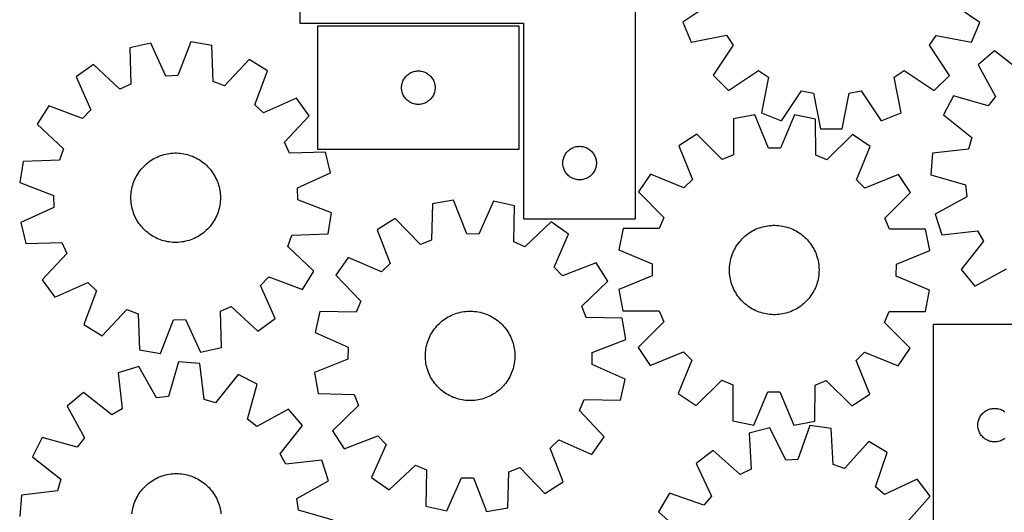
# Model space of a CAD drawing. Header units: millimetres. Extents: x 7 to 1243, y 7 to 1534.
# Tile 4 of 24: x 7 to 534, y 744 to 1008. Entities that reach past the tile are written whole.
import ezdxf

# ---------------------------------------------------------------- set-up
doc = ezdxf.new("R2010")
doc.units = ezdxf.units.MM
doc.layers.add('CUT', color=7, linetype='CONTINUOUS', true_color=0x000000)

msp = doc.modelspace()

# ---------------------------------------------------------------- linework, layer by layer
at = {"layer": 'CUT'}
for p, q in [((156.69656, 1051.490025), (156.69656, 1006.490025)), ((336.69656, 901.490025), (336.69656, 1051.490025)), ((378.113596, 1017.84271), (362.035942, 1007.0283)), ((521.296061, 1006.968874), (505.226482, 1017.79528)), ((156.69656, 1006.490025), (276.69656, 1006.490025)), ((274.236905, 1004.953159), (166.236905, 1004.953159)), ((166.236905, 1004.953159), (166.236905, 938.953159)), ((274.236905, 938.953159), (274.236905, 1004.953159)), ((276.69656, 1006.490025), (276.69656, 901.490025)), ((362.035942, 1007.0283), (366.446703, 996.368532)), ((516.877346, 996.312401), (521.296061, 1006.968874)), ((366.446703, 996.368532), (385.465036, 1000.076015)), ((385.465036, 1000.076015), (389.035262, 994.728476)), ((494.28757, 994.689203), (497.861785, 1000.034076)), ((497.861785, 1000.034076), (516.877346, 996.312401)), ((76.834738, 995.854082), (65.595966, 993.251106)), ((65.595966, 993.251106), (66.134482, 973.882254)), ((84.866205, 978.220649), (76.834738, 995.854082)), ((98.20751, 996.522079), (91.292895, 978.421513)), ((109.586897, 994.626024), (98.20751, 996.522079)), ((110.258982, 975.261347), (109.586897, 994.626024)), ((389.035262, 994.728476), (378.319942, 978.584612)), ((504.990839, 978.537347), (494.28757, 994.689203)), ((529.227413, 991.738729), (520.416007, 984.292616)), ((544.422429, 979.715671), (529.227413, 991.738729)), ((46.105731, 984.454951), (36.718576, 977.749222)), ((60.273862, 971.237292), (46.105731, 984.454951)), ((129.588395, 987.064168), (116.273337, 972.987533)), ((139.375989, 980.957739), (129.588395, 987.064168)), ((520.416007, 984.292616), (529.73641, 967.305194)), ((36.718576, 977.749222), (44.628239, 960.060818)), ((91.292895, 978.421513), (84.866205, 978.220649)), ((132.586374, 962.809914), (139.375989, 980.957739)), ((212.442676, 976.453159), (212.753678, 976.953292)), ((212.753678, 976.953292), (213.096725, 977.432012)), ((213.096725, 977.432012), (213.470347, 977.887272)), ((213.470347, 977.887272), (213.872944, 978.317121)), ((213.872944, 978.317121), (214.302793, 978.719718)), ((214.302793, 978.719718), (214.758052, 979.09334)), ((214.758052, 979.09334), (215.236773, 979.436386)), ((215.236773, 979.436386), (215.736905, 979.747388)), ((215.736905, 979.747388), (216.256307, 980.025014)), ((216.256307, 980.025014), (216.792754, 980.268075)), ((216.792754, 980.268075), (217.34395, 980.475531)), ((217.34395, 980.475531), (217.907534, 980.646492)), ((217.907534, 980.646492), (218.481092, 980.780227)), ((218.481092, 980.780227), (219.062169, 980.876163)), ((219.062169, 980.876163), (219.648277, 980.93389)), ((219.648277, 980.93389), (220.236905, 980.953159)), ((220.236905, 980.953159), (220.825533, 980.93389)), ((220.825533, 980.93389), (221.411641, 980.876163)), ((221.411641, 980.876163), (221.992718, 980.780227)), ((221.992718, 980.780227), (222.566276, 980.646492)), ((222.566276, 980.646492), (223.12986, 980.475531)), ((223.12986, 980.475531), (223.681056, 980.268075)), ((223.681056, 980.268075), (224.217503, 980.025014)), ((224.217503, 980.025014), (224.736905, 979.747388)), ((224.736905, 979.747388), (225.237037, 979.436386)), ((225.237037, 979.436386), (225.715758, 979.09334)), ((225.715758, 979.09334), (226.171017, 978.719718)), ((226.171017, 978.719718), (226.600866, 978.317121)), ((226.600866, 978.317121), (227.003463, 977.887272)), ((227.003463, 977.887272), (227.377085, 977.432012)), ((227.377085, 977.432012), (227.720131, 976.953292)), ((227.720131, 976.953292), (228.031134, 976.453159)), ((378.319942, 978.584612), (386.474271, 970.424196)), ((386.474271, 970.424196), (402.626127, 981.127465)), ((402.626127, 981.127465), (407.971, 977.553249)), ((407.971, 977.553249), (404.249325, 958.537688)), ((475.339019, 977.528112), (480.686558, 981.098338)), ((479.046503, 958.509779), (475.339019, 977.528112)), ((480.686558, 981.098338), (496.830422, 970.383018)), ((496.830422, 970.383018), (504.990839, 978.537347)), ((66.134482, 973.882254), (60.273862, 971.237292)), ((116.273337, 972.987533), (110.258982, 975.261347)), ((211.236905, 971.953159), (211.256175, 972.541788)), ((211.256175, 971.364531), (211.236905, 971.953159)), ((211.256175, 972.541788), (211.313901, 973.127895)), ((211.313901, 970.778424), (211.256175, 971.364531)), ((211.313901, 973.127895), (211.409837, 973.708972)), ((211.409837, 973.708972), (211.543572, 974.282531)), ((211.543572, 974.282531), (211.714534, 974.846115)), ((211.714534, 974.846115), (211.921989, 975.39731)), ((211.921989, 975.39731), (212.16505, 975.933758)), ((212.16505, 975.933758), (212.442676, 976.453159)), ((228.031134, 976.453159), (228.30876, 975.933758)), ((228.30876, 975.933758), (228.551821, 975.39731)), ((228.551821, 975.39731), (228.759276, 974.846115)), ((228.759276, 974.846115), (228.930237, 974.282531)), ((228.930237, 974.282531), (229.063972, 973.708972)), ((229.063972, 973.708972), (229.159909, 973.127895)), ((229.159909, 973.127895), (229.217635, 972.541788)), ((229.217635, 971.364531), (229.159909, 970.778424)), ((229.217635, 972.541788), (229.236905, 971.953159)), ((229.236905, 971.953159), (229.217635, 971.364531)), ((154.961166, 966.317252), (137.272762, 958.40759)), ((161.666895, 956.930097), (154.961166, 966.317252)), ((211.409837, 970.197347), (211.313901, 970.778424)), ((211.543572, 969.623788), (211.409837, 970.197347)), ((211.714534, 969.060204), (211.543572, 969.623788)), ((211.921989, 968.509009), (211.714534, 969.060204)), ((212.16505, 967.972561), (211.921989, 968.509009)), ((212.442676, 967.453159), (212.16505, 967.972561)), ((212.753678, 966.953027), (212.442676, 967.453159)), ((213.096725, 966.474307), (212.753678, 966.953027)), ((213.470347, 966.019047), (213.096725, 966.474307)), ((227.377085, 966.474307), (227.003463, 966.019047)), ((227.720131, 966.953027), (227.377085, 966.474307)), ((228.031134, 967.453159), (227.720131, 966.953027)), ((228.30876, 967.972561), (228.031134, 967.453159)), ((228.551821, 968.509009), (228.30876, 967.972561)), ((228.759276, 969.060204), (228.551821, 968.509009)), ((228.930237, 969.623788), (228.759276, 969.060204)), ((229.063972, 970.197347), (228.930237, 969.623788)), ((229.159909, 970.778424), (229.063972, 970.197347)), ((414.905799, 954.118973), (425.732204, 970.188552)), ((425.732204, 970.188552), (432.038016, 968.931802)), ((432.038016, 968.931802), (435.876577, 949.939491)), ((447.412843, 949.935187), (451.265576, 968.924627)), ((451.265576, 968.924627), (457.572325, 970.176672)), ((457.572325, 970.176672), (468.386735, 954.099018)), ((507.089935, 967.569656), (501.798761, 957.318366)), ((525.729324, 962.27668), (507.089935, 967.569656)), ((529.73641, 967.305194), (525.729324, 962.27668)), ((22.07809, 962.164045), (15.971661, 952.376451)), ((40.225915, 955.37443), (22.07809, 962.164045)), ((137.272762, 958.40759), (132.586374, 962.809914)), ((213.872944, 965.589198), (213.470347, 966.019047)), ((214.302793, 965.186601), (213.872944, 965.589198)), ((214.758052, 964.812979), (214.302793, 965.186601)), ((215.236773, 964.469933), (214.758052, 964.812979)), ((215.736905, 964.158931), (215.236773, 964.469933)), ((216.256307, 963.881305), (215.736905, 964.158931)), ((216.792754, 963.638244), (216.256307, 963.881305)), ((217.34395, 963.430788), (216.792754, 963.638244)), ((217.907534, 963.259827), (217.34395, 963.430788)), ((218.481092, 963.126092), (217.907534, 963.259827)), ((219.062169, 963.030156), (218.481092, 963.126092)), ((219.648277, 962.972429), (219.062169, 963.030156)), ((220.236905, 962.953159), (219.648277, 962.972429)), ((220.825533, 962.972429), (220.236905, 962.953159)), ((221.411641, 963.030156), (220.825533, 962.972429)), ((221.992718, 963.126092), (221.411641, 963.030156)), ((222.566276, 963.259827), (221.992718, 963.126092)), ((223.12986, 963.430788), (222.566276, 963.259827)), ((223.681056, 963.638244), (223.12986, 963.430788)), ((224.217503, 963.881305), (223.681056, 963.638244)), ((224.736905, 964.158931), (224.217503, 963.881305)), ((225.237037, 964.469933), (224.736905, 964.158931)), ((225.715758, 964.812979), (225.237037, 964.469933)), ((226.171017, 965.186601), (225.715758, 964.812979)), ((226.600866, 965.589198), (226.171017, 965.186601)), ((227.003463, 966.019047), (226.600866, 965.589198)), ((44.628239, 960.060818), (40.225915, 955.37443)), ((148.449236, 942.761967), (161.666895, 956.930097)), ((400.559586, 957.463407), (389.239958, 955.238212)), ((407.996107, 939.570935), (400.559586, 957.463407)), ((404.249325, 958.537688), (414.905799, 954.118973)), ((421.942741, 957.415379), (414.425919, 939.556493)), ((433.252258, 955.139357), (421.942741, 957.415379)), ((468.386735, 954.099018), (479.046503, 958.509779)), ((501.798761, 957.318366), (516.910495, 945.190798)), ((15.971661, 952.376451), (30.048295, 939.061393)), ((389.239958, 955.238212), (389.12962, 935.86219)), ((433.275555, 935.763035), (433.252258, 955.139357)), ((369.46612, 947.099606), (359.859692, 940.711959)), ((383.183722, 933.41495), (369.46612, 947.099606)), ((435.876577, 949.939491), (447.412843, 949.935187)), ((452.989338, 946.912006), (439.2104, 933.28911)), ((462.566974, 940.481271), (452.989338, 946.912006)), ((516.910495, 945.190798), (515.132759, 939.011611)), ((151.094198, 936.901347), (148.449236, 942.761967)), ((302.715961, 939.56188), (303.252409, 939.804941)), ((303.252409, 939.804941), (303.803605, 940.012396)), ((303.803605, 940.012396), (304.367188, 940.183358)), ((304.367188, 940.183358), (304.940747, 940.317093)), ((304.940747, 940.317093), (305.521824, 940.413029)), ((305.521824, 940.413029), (306.107932, 940.470755)), ((306.107932, 940.470755), (306.69656, 940.490025)), ((306.69656, 940.490025), (307.285188, 940.470755)), ((307.285188, 940.470755), (307.871295, 940.413029)), ((307.871295, 940.413029), (308.452373, 940.317093)), ((308.452373, 940.317093), (309.025931, 940.183358)), ((309.025931, 940.183358), (309.589515, 940.012396)), ((309.589515, 940.012396), (310.140711, 939.804941)), ((310.140711, 939.804941), (310.677158, 939.56188)), ((359.859692, 940.711959), (367.172636, 922.768624)), ((455.1735, 922.570968), (462.566974, 940.481271)), ((30.048295, 939.061393), (27.774481, 933.047038)), ((79.298912, 934.332025), (80.181616, 934.755735)), ((80.181616, 934.755735), (81.080867, 935.143087)), ((81.080867, 935.143087), (81.99517, 935.493438)), ((81.99517, 935.493438), (82.923002, 935.806205)), ((82.923002, 935.806205), (83.862819, 936.080866)), ((83.862819, 936.080866), (84.813057, 936.316965)), ((84.813057, 936.316965), (85.772134, 936.514109)), ((85.772134, 936.514109), (86.738455, 936.671969)), ((86.738455, 936.671969), (87.71041, 936.790283)), ((87.71041, 936.790283), (88.686382, 936.868853)), ((88.686382, 936.868853), (89.664747, 936.90755)), ((89.664747, 936.90755), (90.643876, 936.906309)), ((90.643876, 936.906309), (91.62214, 936.865131)), ((91.62214, 936.865131), (92.59791, 936.784085)), ((92.59791, 936.784085), (93.569562, 936.663307)), ((93.569562, 936.663307), (94.535479, 936.502997)), ((94.535479, 936.502997), (95.494053, 936.303422)), ((95.494053, 936.303422), (96.44369, 936.064914)), ((96.44369, 936.064914), (97.382807, 935.78787)), ((97.382807, 935.78787), (98.309843, 935.472752)), ((98.309843, 935.472752), (99.223254, 935.120083)), ((99.223254, 935.120083), (100.12152, 934.730451)), ((100.12152, 934.730451), (101.003146, 934.304504)), ((170.46305, 937.439862), (151.094198, 936.901347)), ((166.236905, 938.953159), (274.236905, 938.953159)), ((173.066026, 926.201091), (170.46305, 937.439862)), ((298.003227, 933.819397), (298.174189, 934.38298)), ((298.174189, 934.38298), (298.381644, 934.934176)), ((298.381644, 934.934176), (298.624705, 935.470623)), ((298.624705, 935.470623), (298.902331, 935.990025)), ((298.902331, 935.990025), (299.213333, 936.490157)), ((299.213333, 936.490157), (299.55638, 936.968878)), ((299.55638, 936.968878), (299.930001, 937.424137)), ((299.930001, 937.424137), (300.332599, 937.853986)), ((300.332599, 937.853986), (300.762447, 938.256583)), ((300.762447, 938.256583), (301.217707, 938.630205)), ((301.217707, 938.630205), (301.696428, 938.973252)), ((301.696428, 938.973252), (302.19656, 939.284254)), ((302.19656, 939.284254), (302.715961, 939.56188)), ((310.677158, 939.56188), (311.19656, 939.284254)), ((311.19656, 939.284254), (311.696692, 938.973252)), ((311.696692, 938.973252), (312.175413, 938.630205)), ((312.175413, 938.630205), (312.630672, 938.256583)), ((312.630672, 938.256583), (313.060521, 937.853986)), ((313.060521, 937.853986), (313.463118, 937.424137)), ((313.463118, 937.424137), (313.83674, 936.968878)), ((313.83674, 936.968878), (314.179786, 936.490157)), ((314.179786, 936.490157), (314.490788, 935.990025)), ((314.490788, 935.990025), (314.768414, 935.470623)), ((314.768414, 935.470623), (315.011475, 934.934176)), ((315.011475, 934.934176), (315.218931, 934.38298)), ((315.218931, 934.38298), (315.389892, 933.819397)), ((389.12962, 935.86219), (383.183722, 933.41495)), ((414.425919, 939.556493), (407.996107, 939.570935)), ((439.2104, 933.28911), (433.275555, 935.763035)), ((495.886675, 936.768698), (494.921267, 925.272896)), ((515.132759, 939.011611), (495.886675, 936.768698)), ((8.409804, 932.374953), (6.513749, 920.995566)), ((27.774481, 933.047038), (8.409804, 932.374953)), ((72.330675, 929.017893), (73.002422, 929.730249)), ((73.002422, 929.730249), (73.702665, 930.414614)), ((73.702665, 930.414614), (74.43024, 931.069846)), ((74.43024, 931.069846), (75.183936, 931.694857)), ((75.183936, 931.694857), (75.962497, 932.288605)), ((75.962497, 932.288605), (76.764629, 932.850103)), ((76.764629, 932.850103), (77.588996, 933.378416)), ((77.588996, 933.378416), (78.434226, 933.872664)), ((78.434226, 933.872664), (79.298912, 934.332025)), ((101.003146, 934.304504), (101.866665, 933.842952)), ((101.866665, 933.842952), (102.710639, 933.346561)), ((102.710639, 933.346561), (103.533663, 932.81616)), ((103.533663, 932.81616), (104.334369, 932.25263)), ((104.334369, 932.25263), (105.111422, 931.656909)), ((105.111422, 931.656909), (105.86353, 931.029989)), ((105.86353, 931.029989), (106.589441, 930.372913)), ((106.589441, 930.372913), (107.287947, 929.686775)), ((107.287947, 929.686775), (107.957885, 928.972718)), ((297.69656, 931.490025), (297.715829, 932.078653)), ((297.715829, 930.901397), (297.69656, 931.490025)), ((297.715829, 932.078653), (297.773556, 932.664761)), ((297.773556, 930.315289), (297.715829, 930.901397)), ((297.773556, 932.664761), (297.869492, 933.245838)), ((297.869492, 929.734212), (297.773556, 930.315289)), ((297.869492, 933.245838), (298.003227, 933.819397)), ((298.003227, 929.160654), (297.869492, 929.734212)), ((298.174189, 928.59707), (298.003227, 929.160654)), ((315.389892, 929.160654), (315.218931, 928.59707)), ((315.389892, 933.819397), (315.523627, 933.245838)), ((315.523627, 929.734212), (315.389892, 929.160654)), ((315.523627, 933.245838), (315.619563, 932.664761)), ((315.619563, 930.315289), (315.523627, 929.734212)), ((315.619563, 932.664761), (315.67729, 932.078653)), ((315.67729, 930.901397), (315.619563, 930.315289)), ((315.67729, 932.078653), (315.69656, 931.490025)), ((315.69656, 931.490025), (315.67729, 930.901397)), ((68.513855, 923.352562), (68.957697, 924.225316)), ((68.957697, 924.225316), (69.436768, 925.07924)), ((69.436768, 925.07924), (69.95027, 925.912912)), ((69.95027, 925.912912), (70.49735, 926.724946)), ((70.49735, 926.724946), (71.077096, 927.51399)), ((71.077096, 927.51399), (71.688544, 928.27873)), ((71.688544, 928.27873), (72.330675, 929.017893)), ((107.957885, 928.972718), (108.598139, 928.231928)), ((108.598139, 928.231928), (109.207646, 927.46564)), ((109.207646, 927.46564), (109.785389, 926.675129)), ((109.785389, 926.675129), (110.330408, 925.861711)), ((110.330408, 925.861711), (110.841794, 925.026738)), ((110.841794, 925.026738), (111.318698, 924.171602)), ((111.318698, 924.171602), (111.760326, 923.297726)), ((155.432593, 918.169624), (173.066026, 926.201091)), ((298.381644, 928.045874), (298.174189, 928.59707)), ((298.624705, 927.509427), (298.381644, 928.045874)), ((298.902331, 926.990025), (298.624705, 927.509427)), ((299.213333, 926.489893), (298.902331, 926.990025)), ((299.55638, 926.011172), (299.213333, 926.489893)), ((299.930001, 925.555913), (299.55638, 926.011172)), ((300.332599, 925.126064), (299.930001, 925.555913)), ((300.762447, 924.723467), (300.332599, 925.126064)), ((301.217707, 924.349845), (300.762447, 924.723467)), ((301.696428, 924.006799), (301.217707, 924.349845)), ((302.19656, 923.695797), (301.696428, 924.006799)), ((311.696692, 924.006799), (311.19656, 923.695797)), ((312.175413, 924.349845), (311.696692, 924.006799)), ((312.630672, 924.723467), (312.175413, 924.349845)), ((313.060521, 925.126064), (312.630672, 924.723467)), ((313.463118, 925.555913), (313.060521, 925.126064)), ((313.83674, 926.011172), (313.463118, 925.555913)), ((314.179786, 926.489893), (313.83674, 926.011172)), ((314.490788, 926.990025), (314.179786, 926.489893)), ((314.768414, 927.509427), (314.490788, 926.990025)), ((315.011475, 928.045874), (314.768414, 927.509427)), ((315.218931, 928.59707), (315.011475, 928.045874)), ((344.705558, 925.625747), (338.274823, 916.048111)), ((362.615861, 918.232273), (344.705558, 925.625747)), ((477.653186, 925.327136), (459.709851, 918.014192)), ((484.040833, 915.720709), (477.653186, 925.327136)), ((494.921267, 925.272896), (513.523708, 919.851495)), ((6.513749, 920.995566), (24.614316, 914.080951)), ((66.62773, 917.80384), (66.846818, 918.758144)), ((66.846818, 918.758144), (67.104647, 919.702717)), ((67.104647, 919.702717), (67.40079, 920.635988)), ((67.40079, 920.635988), (67.734753, 921.556403)), ((67.734753, 921.556403), (68.10598, 922.462431)), ((68.10598, 922.462431), (68.513855, 923.352562)), ((111.760326, 923.297726), (112.165941, 922.406563)), ((112.165941, 922.406563), (112.53487, 921.499597)), ((112.53487, 921.499597), (112.866498, 920.578338)), ((112.866498, 920.578338), (113.160273, 919.644319)), ((113.160273, 919.644319), (113.415706, 918.699095)), ((113.415706, 918.699095), (113.632372, 917.744238)), ((302.715961, 923.41817), (302.19656, 923.695797)), ((303.252409, 923.175109), (302.715961, 923.41817)), ((303.803605, 922.967654), (303.252409, 923.175109)), ((304.367188, 922.796693), (303.803605, 922.967654)), ((304.940747, 922.662958), (304.367188, 922.796693)), ((305.521824, 922.567021), (304.940747, 922.662958)), ((306.107932, 922.509295), (305.521824, 922.567021)), ((306.69656, 922.490025), (306.107932, 922.509295)), ((307.285188, 922.509295), (306.69656, 922.490025)), ((307.871295, 922.567021), (307.285188, 922.509295)), ((308.452373, 922.662958), (307.871295, 922.567021)), ((309.025931, 922.796693), (308.452373, 922.662958)), ((309.589515, 922.967654), (309.025931, 922.796693)), ((310.140711, 923.175109), (309.589515, 922.967654)), ((310.677158, 923.41817), (310.140711, 923.175109)), ((311.19656, 923.695797), (310.677158, 923.41817)), ((367.172636, 922.768624), (362.615861, 918.232273)), ((459.709851, 918.014192), (455.1735, 922.570968)), ((513.523708, 919.851495), (514.245967, 913.462361)), ((24.614316, 914.080951), (24.815179, 907.654261)), ((66.123906, 912.942374), (66.14512, 913.921274)), ((66.14512, 913.921274), (66.206244, 914.898494)), ((66.206244, 914.898494), (66.307177, 915.872408)), ((66.307177, 915.872408), (66.44775, 916.841394)), ((66.44775, 916.841394), (66.62773, 917.80384)), ((113.632372, 917.744238), (113.809911, 916.781339)), ((113.809911, 916.781339), (113.948027, 915.811999)), ((113.948027, 915.811999), (114.046489, 914.837833)), ((114.046489, 914.837833), (114.105135, 913.860461)), ((114.105135, 913.860461), (114.123867, 912.88151)), ((155.633457, 911.742934), (155.432593, 918.169624)), ((338.274823, 916.048111), (351.897719, 902.269173)), ((470.356177, 902.003106), (484.040833, 915.720709)), ((514.245967, 913.462361), (497.323229, 904.025022)), ((66.142637, 911.963424), (66.123906, 912.942374)), ((66.201283, 910.986052), (66.142637, 911.963424)), ((66.299746, 910.011885), (66.201283, 910.986052)), ((66.437861, 909.042546), (66.299746, 910.011885)), ((66.6154, 908.079646), (66.437861, 909.042546)), ((66.832067, 907.12479), (66.6154, 908.079646)), ((113.620042, 908.020045), (113.400955, 907.065741)), ((113.800022, 908.982491), (113.620042, 908.020045)), ((113.940596, 909.951477), (113.800022, 908.982491)), ((114.041529, 910.92539), (113.940596, 909.951477)), ((114.102653, 911.902611), (114.041529, 910.92539)), ((114.123867, 912.88151), (114.102653, 911.902611)), ((173.734023, 904.828319), (155.633457, 911.742934)), ((227.815587, 909.553815), (227.318205, 890.183863)), ((239.177408, 911.552438), (227.815587, 909.553815)), ((246.255015, 893.51498), (239.177408, 911.552438)), ((260.555336, 911.077258), (252.683255, 893.372096)), ((271.81713, 908.575765), (260.555336, 911.077258)), ((271.45335, 889.202844), (271.81713, 908.575765)), ((24.815179, 907.654261), (7.181747, 899.622794)), ((67.0875, 906.179566), (66.832067, 907.12479)), ((67.381275, 905.245547), (67.0875, 906.179566)), ((67.712903, 904.324288), (67.381275, 905.245547)), ((68.081831, 903.417322), (67.712903, 904.324288)), ((68.487447, 902.526159), (68.081831, 903.417322)), ((112.141792, 903.361454), (111.733918, 902.471323)), ((112.51302, 904.267481), (112.141792, 903.361454)), ((112.846983, 905.187896), (112.51302, 904.267481)), ((113.143125, 906.121167), (112.846983, 905.187896)), ((113.400955, 907.065741), (113.143125, 906.121167)), ((171.837968, 893.448932), (173.734023, 904.828319)), ((497.323229, 904.025022), (500.830561, 893.03484)), ((7.181747, 899.622794), (9.784723, 888.384023)), ((68.929074, 901.652282), (68.487447, 902.526159)), ((69.405978, 900.797146), (68.929074, 901.652282)), ((69.917365, 899.962174), (69.405978, 900.797146)), ((70.462384, 899.148755), (69.917365, 899.962174)), ((71.040127, 898.358244), (70.462384, 899.148755)), ((71.649633, 897.591956), (71.040127, 898.358244)), ((72.289888, 896.851167), (71.649633, 897.591956)), ((108.559229, 897.545155), (107.917097, 896.805992)), ((109.170676, 898.309895), (108.559229, 897.545155)), ((109.750422, 899.098938), (109.170676, 898.309895)), ((110.297502, 899.910972), (109.750422, 899.098938)), ((110.811005, 900.744645), (110.297502, 899.910972)), ((111.290076, 901.598569), (110.811005, 900.744645)), ((111.733918, 902.471323), (111.290076, 901.598569)), ((207.883113, 901.811845), (198.151, 895.617377)), ((221.324606, 887.85589), (207.883113, 901.811845)), ((276.69656, 901.490025), (336.69656, 901.490025)), ((291.385916, 899.955777), (277.33759, 886.610855)), ((300.833177, 893.334997), (291.385916, 899.955777)), ((351.897719, 902.269173), (349.423794, 896.334328)), ((404.751786, 897.277835), (405.7015, 897.516033)), ((405.7015, 897.516033), (406.66014, 897.715295)), ((406.66014, 897.715295), (407.626109, 897.875289)), ((407.626109, 897.875289), (408.5978, 897.99575)), ((408.5978, 897.99575), (409.573597, 898.076477)), ((409.573597, 898.076477), (410.551874, 898.117336)), ((410.551874, 898.117336), (411.531003, 898.118257)), ((411.531003, 898.118257), (412.509355, 898.079241)), ((412.509355, 898.079241), (413.485302, 898.000352)), ((413.485302, 898.000352), (414.457218, 897.88172)), ((414.457218, 897.88172), (415.423487, 897.723545)), ((415.423487, 897.723545), (416.3825, 897.526088)), ((416.3825, 897.526088), (417.332661, 897.289679)), ((472.803417, 896.057208), (470.356177, 902.003106)), ((72.959826, 896.137109), (72.289888, 896.851167)), ((73.658331, 895.450971), (72.959826, 896.137109)), ((74.384242, 894.793896), (73.658331, 895.450971)), ((75.13635, 894.166976), (74.384242, 894.793896)), ((75.913404, 893.571255), (75.13635, 894.166976)), ((76.714109, 893.007725), (75.913404, 893.571255)), ((77.537134, 892.477323), (76.714109, 893.007725)), ((78.381107, 891.980933), (77.537134, 892.477323)), ((102.658777, 892.445469), (101.813547, 891.951221)), ((103.483144, 892.973782), (102.658777, 892.445469)), ((104.285275, 893.53528), (103.483144, 892.973782)), ((105.063837, 894.129028), (104.285275, 893.53528)), ((105.817532, 894.754038), (105.063837, 894.129028)), ((106.545107, 895.409271), (105.817532, 894.754038)), ((107.245351, 896.093635), (106.545107, 895.409271)), ((107.917097, 896.805992), (107.245351, 896.093635)), ((150.199477, 886.762492), (152.473291, 892.776846)), ((152.473291, 892.776846), (171.837968, 893.448932)), ((198.151, 895.617377), (205.104038, 877.531535)), ((252.683255, 893.372096), (246.255015, 893.51498)), ((293.083393, 875.575964), (300.833177, 893.334997)), ((330.047471, 896.311031), (327.771449, 885.001514)), ((349.423794, 896.334328), (330.047471, 896.311031)), ((394.604176, 891.589148), (395.330302, 892.245987)), ((395.330302, 892.245987), (396.082614, 892.872661)), ((396.082614, 892.872661), (396.859862, 893.468128)), ((396.859862, 893.468128), (397.660751, 894.031397)), ((397.660751, 894.031397), (398.483949, 894.561529)), ((398.483949, 894.561529), (399.328085, 895.057644)), ((399.328085, 895.057644), (400.191754, 895.518914)), ((400.191754, 895.518914), (401.07352, 895.944573)), ((401.07352, 895.944573), (401.971913, 896.333912)), ((401.971913, 896.333912), (402.885439, 896.686282)), ((402.885439, 896.686282), (403.812578, 897.001098)), ((403.812578, 897.001098), (404.751786, 897.277835)), ((417.332661, 897.289679), (418.272389, 897.014711)), ((418.272389, 897.014711), (419.200118, 896.701641)), ((419.200118, 896.701641), (420.114307, 896.350991)), ((420.114307, 896.350991), (421.013431, 895.963345)), ((421.013431, 895.963345), (421.895996, 895.539347)), ((421.895996, 895.539347), (422.760533, 895.079704)), ((422.760533, 895.079704), (423.605601, 894.585179)), ((423.605601, 894.585179), (424.429796, 894.056597)), ((424.429796, 894.056597), (425.231744, 893.494838)), ((425.231744, 893.494838), (426.010112, 892.900835)), ((426.010112, 892.900835), (426.763603, 892.275578)), ((426.763603, 892.275578), (427.490964, 891.620108)), ((492.179439, 895.94687), (472.803417, 896.057208)), ((494.404634, 884.627242), (492.179439, 895.94687)), ((500.830561, 893.03484), (520.091656, 895.144964)), ((520.091656, 895.144964), (523.203952, 889.51857)), ((9.784723, 888.384023), (29.153575, 888.922538)), ((29.153575, 888.922538), (31.798536, 883.061918)), ((79.244626, 891.519381), (78.381107, 891.980933)), ((80.126252, 891.093434), (79.244626, 891.519381)), ((81.024518, 890.703802), (80.126252, 891.093434)), ((81.937929, 890.351133), (81.024518, 890.703802)), ((82.864965, 890.036015), (81.937929, 890.351133)), ((83.804083, 889.758971), (82.864965, 890.036015)), ((84.753719, 889.520463), (83.804083, 889.758971)), ((85.712294, 889.320888), (84.753719, 889.520463)), ((86.678211, 889.160578), (85.712294, 889.320888)), ((87.649863, 889.039799), (86.678211, 889.160578)), ((88.625633, 888.958754), (87.649863, 889.039799)), ((89.603896, 888.917576), (88.625633, 888.958754)), ((90.583025, 888.916335), (89.603896, 888.917576)), ((91.56139, 888.955031), (90.583025, 888.916335)), ((92.537362, 889.033602), (91.56139, 888.955031)), ((93.509318, 889.151916), (92.537362, 889.033602)), ((94.475638, 889.309776), (93.509318, 889.151916)), ((95.434716, 889.50692), (94.475638, 889.309776)), ((96.384954, 889.743018), (95.434716, 889.50692)), ((97.324771, 890.01768), (96.384954, 889.743018)), ((98.252603, 890.330446), (97.324771, 890.01768)), ((99.166905, 890.680797), (98.252603, 890.330446)), ((100.066157, 891.06815), (99.166905, 890.680797)), ((100.94886, 891.49186), (100.066157, 891.06815)), ((101.813547, 891.951221), (100.94886, 891.49186)), ((227.318205, 890.183863), (221.324606, 887.85589)), ((277.33759, 886.610855), (271.45335, 889.202844)), ((390.350077, 886.244362), (390.861737, 887.079167)), ((390.861737, 887.079167), (391.407021, 887.892408)), ((391.407021, 887.892408), (391.985022, 888.68273)), ((391.985022, 888.68273), (392.594779, 889.448819)), ((392.594779, 889.448819), (393.235275, 890.189399)), ((393.235275, 890.189399), (393.905446, 890.903238)), ((393.905446, 890.903238), (394.604176, 891.589148)), ((427.490964, 891.620108), (428.190984, 890.935515)), ((428.190984, 890.935515), (428.862498, 890.22294)), ((428.862498, 890.22294), (429.504388, 889.483567)), ((429.504388, 889.483567), (430.115585, 888.718627)), ((430.115585, 888.718627), (430.695074, 887.929394)), ((430.695074, 887.929394), (431.241888, 887.117182)), ((431.241888, 887.117182), (431.755119, 886.283342)), ((523.203952, 889.51857), (511.180894, 874.323554)), ((31.798536, 883.061918), (18.580878, 868.893787)), ((164.276112, 873.447434), (150.199477, 886.762492)), ((327.771449, 885.001514), (345.630335, 877.484692)), ((388.029841, 880.8627), (388.323921, 881.796623)), ((388.323921, 881.796623), (388.65585, 882.717774)), ((388.65585, 882.717774), (389.025075, 883.624619)), ((389.025075, 883.624619), (389.430981, 884.515649)), ((389.430981, 884.515649), (389.872894, 885.389382)), ((389.872894, 885.389382), (390.350077, 886.244362)), ((431.755119, 886.283342), (432.233911, 885.429261)), ((432.233911, 885.429261), (432.677468, 884.556362)), ((432.677468, 884.556362), (433.085051, 883.666098)), ((433.085051, 883.666098), (433.455983, 882.75995)), ((433.455983, 882.75995), (433.789645, 881.839426)), ((433.789645, 881.839426), (434.085483, 880.906058)), ((476.512162, 877.190721), (494.404634, 884.627242)), ((182.698519, 880.836902), (176.077739, 871.389641)), ((200.457552, 873.087117), (182.698519, 880.836902)), ((205.104038, 877.531535), (200.457552, 873.087117)), ((315.613652, 877.882515), (297.52781, 870.929477)), ((321.80812, 868.150402), (315.613652, 877.882515)), ((345.630335, 877.484692), (345.615894, 871.05488)), ((387.142055, 876.056504), (387.240836, 877.030638)), ((387.240836, 877.030638), (387.379268, 877.999933)), ((387.379268, 877.999933), (387.557121, 878.962774)), ((387.557121, 878.962774), (387.774099, 879.917559)), ((387.774099, 879.917559), (388.029841, 880.8627)), ((434.085483, 880.906058), (434.343004, 879.9614)), ((434.343004, 879.9614), (434.56178, 879.007025)), ((434.56178, 879.007025), (434.741446, 878.04452)), ((434.741446, 878.04452), (434.881703, 877.075488)), ((434.881703, 877.075488), (434.982317, 876.101542)), ((476.49772, 870.760909), (476.512162, 877.190721)), ((158.169683, 863.65984), (164.276112, 873.447434)), ((176.077739, 871.389641), (189.422661, 857.341315)), ((297.52781, 870.929477), (293.083393, 875.575964)), ((345.615894, 871.05488), (327.723421, 863.618359)), ((387.064038, 874.100207), (387.08309, 875.079151)), ((387.084933, 873.1213), (387.064038, 874.100207)), ((387.08309, 875.079151), (387.142055, 876.056504)), ((387.145738, 872.14406), (387.084933, 873.1213)), ((387.246353, 871.170113), (387.145738, 872.14406)), ((387.38661, 870.201081), (387.246353, 871.170113)), ((434.88722, 871.214963), (434.748788, 870.245669)), ((434.986001, 872.189098), (434.88722, 871.214963)), ((434.982317, 876.101542), (435.043123, 875.124302)), ((435.044966, 873.16645), (434.986001, 872.189098)), ((435.043123, 875.124302), (435.064017, 874.145395)), ((435.064017, 874.145395), (435.044966, 873.16645)), ((511.180894, 874.323554), (518.627007, 865.512149)), ((518.627007, 865.512149), (535.614429, 874.832551)), ((18.580878, 868.893787), (25.286606, 859.506632)), ((25.286606, 859.506632), (42.975011, 867.416295)), ((42.975011, 867.416295), (47.661399, 863.013971)), ((135.619534, 865.763067), (140.021858, 870.449455)), ((143.529196, 848.074662), (135.619534, 865.763067)), ((140.021858, 870.449455), (158.169683, 863.65984)), ((307.852165, 854.708909), (321.80812, 868.150402)), ((387.566276, 869.238577), (387.38661, 870.201081)), ((387.785051, 868.284201), (387.566276, 869.238577)), ((388.042572, 867.339544), (387.785051, 868.284201)), ((388.33841, 866.406176), (388.042572, 867.339544)), ((388.672072, 865.485652), (388.33841, 866.406176)), ((433.804134, 866.448978), (433.472206, 865.527828)), ((434.098214, 867.382901), (433.804134, 866.448978)), ((434.353956, 868.328042), (434.098214, 867.382901)), ((434.570934, 869.282828), (434.353956, 868.328042)), ((434.748788, 870.245669), (434.570934, 869.282828)), ((494.356606, 863.244088), (476.49772, 870.760909)), ((47.661399, 863.013971), (40.871784, 844.866146)), ((327.723421, 863.618359), (329.948616, 852.298731)), ((389.043004, 864.579504), (388.672072, 865.485652)), ((389.450588, 863.689239), (389.043004, 864.579504)), ((389.894145, 862.81634), (389.450588, 863.689239)), ((390.372937, 861.96226), (389.894145, 862.81634)), ((390.886167, 861.12842), (390.372937, 861.96226)), ((391.432982, 860.316207), (390.886167, 861.12842)), ((431.266319, 861.166434), (430.721035, 860.353194)), ((431.777978, 862.001239), (431.266319, 861.166434)), ((432.255161, 862.85622), (431.777978, 862.001239)), ((432.697074, 863.729952), (432.255161, 862.85622)), ((433.102981, 864.620982), (432.697074, 863.729952)), ((433.472206, 865.527828), (433.102981, 864.620982)), ((492.080584, 851.93457), (494.356606, 863.244088)), ((189.422661, 857.341315), (186.830671, 851.457075)), ((392.01247, 859.526974), (391.432982, 860.316207)), ((392.623668, 858.762035), (392.01247, 859.526974)), ((393.265558, 858.022662), (392.623668, 858.762035)), ((393.937072, 857.310086), (393.265558, 858.022662)), ((394.637092, 856.625493), (393.937072, 857.310086)), ((395.364452, 855.970023), (394.637092, 856.625493)), ((396.117944, 855.344766), (395.364452, 855.970023)), ((396.896311, 854.750764), (396.117944, 855.344766)), ((426.045441, 855.372941), (425.268193, 854.777474)), ((426.797754, 855.999615), (426.045441, 855.372941)), ((427.523879, 856.656454), (426.797754, 855.999615)), ((428.222609, 857.342363), (427.523879, 856.656454)), ((428.89278, 858.056202), (428.222609, 857.342363)), ((429.533277, 858.796782), (428.89278, 858.056202)), ((430.143033, 859.562871), (429.533277, 858.796782)), ((430.721035, 860.353194), (430.143033, 859.562871)), ((50.659378, 838.759717), (63.974436, 852.836351)), ((63.974436, 852.836351), (69.98879, 850.562537)), ((69.98879, 850.562537), (70.660876, 831.19786)), ((114.113291, 851.941631), (119.973911, 854.586592)), ((114.651806, 832.572779), (114.113291, 851.941631)), ((119.973911, 854.586592), (134.142041, 841.368934)), ((167.45775, 851.820855), (164.956257, 840.559061)), ((186.830671, 851.457075), (167.45775, 851.820855)), ((238.015178, 849.836174), (238.913407, 850.225891)), ((238.913407, 850.225891), (239.826784, 850.578647)), ((239.826784, 850.578647), (240.75379, 850.893854)), ((240.75379, 850.893854), (241.692881, 851.170988)), ((241.692881, 851.170988), (242.642495, 851.409586)), ((242.642495, 851.409586), (243.60105, 851.609253)), ((243.60105, 851.609253), (244.566952, 851.769655)), ((244.566952, 851.769655), (245.538592, 851.890527)), ((245.538592, 851.890527), (246.514354, 851.971665)), ((246.514354, 851.971665), (247.492614, 852.012936)), ((247.492614, 852.012936), (248.471743, 852.014272)), ((248.471743, 852.014272), (249.450111, 851.975668)), ((249.450111, 851.975668), (250.426091, 851.897191)), ((250.426091, 851.897191), (251.398058, 851.77897)), ((251.398058, 851.77897), (252.364393, 851.621202)), ((252.364393, 851.621202), (253.323489, 851.42415)), ((253.323489, 851.42415), (254.27375, 851.188142)), ((254.27375, 851.188142), (255.213594, 850.91357)), ((255.213594, 850.91357), (256.141455, 850.600892)), ((256.141455, 850.600892), (257.055791, 850.250628)), ((257.055791, 850.250628), (257.95508, 849.863362)), ((310.180138, 848.71531), (307.852165, 854.708909)), ((329.948616, 852.298731), (349.324639, 852.188393)), ((349.324639, 852.188393), (351.771878, 846.242495)), ((397.69826, 854.189004), (396.896311, 854.750764)), ((398.522454, 853.660422), (397.69826, 854.189004)), ((399.367523, 853.165898), (398.522454, 853.660422)), ((400.232059, 852.706254), (399.367523, 853.165898)), ((401.114624, 852.282257), (400.232059, 852.706254)), ((402.013749, 851.89461), (401.114624, 852.282257)), ((402.927937, 851.54396), (402.013749, 851.89461)), ((403.855667, 851.230891), (402.927937, 851.54396)), ((404.795394, 850.955923), (403.855667, 851.230891)), ((405.745555, 850.719514), (404.795394, 850.955923)), ((406.704568, 850.522057), (405.745555, 850.719514)), ((407.670837, 850.363881), (406.704568, 850.522057)), ((408.642754, 850.24525), (407.670837, 850.363881)), ((409.6187, 850.166361), (408.642754, 850.24525)), ((410.597052, 850.127344), (409.6187, 850.166361)), ((411.576182, 850.128266), (410.597052, 850.127344)), ((412.554459, 850.169124), (411.576182, 850.128266)), ((413.530255, 850.249851), (412.554459, 850.169124)), ((414.501946, 850.370312), (413.530255, 850.249851)), ((415.467916, 850.530307), (414.501946, 850.370312)), ((416.426555, 850.729569), (415.467916, 850.530307)), ((417.376269, 850.967767), (416.426555, 850.729569)), ((418.315477, 851.244504), (417.376269, 850.967767)), ((419.242616, 851.559319), (418.315477, 851.244504)), ((420.156142, 851.91169), (419.242616, 851.559319)), ((421.054536, 852.301028), (420.156142, 851.91169)), ((421.936301, 852.726687), (421.054536, 852.301028)), ((422.79997, 853.187958), (421.936301, 852.726687)), ((423.644106, 853.684072), (422.79997, 853.187958)), ((424.467304, 854.214205), (423.644106, 853.684072)), ((425.268193, 854.777474), (424.467304, 854.214205)), ((470.230337, 845.976428), (472.704262, 851.911273)), ((472.704262, 851.911273), (492.080584, 851.93457)), ((40.871784, 844.866146), (50.659378, 838.759717)), ((82.040263, 829.301805), (88.954878, 847.402372)), ((88.954878, 847.402372), (95.381568, 847.603236)), ((95.381568, 847.603236), (103.413035, 829.969803)), ((134.142041, 841.368934), (143.529196, 848.074662)), ((230.179363, 844.077692), (230.849233, 844.791814)), ((230.849233, 844.791814), (231.547673, 845.478019)), ((231.547673, 845.478019), (232.273521, 846.135164)), ((232.273521, 846.135164), (233.025569, 846.762155)), ((233.025569, 846.762155), (233.802566, 847.35795)), ((233.802566, 847.35795), (234.603217, 847.921557)), ((234.603217, 847.921557), (235.426191, 848.452037)), ((235.426191, 848.452037), (236.270118, 848.948508)), ((236.270118, 848.948508), (237.133592, 849.410143)), ((237.133592, 849.410143), (238.015178, 849.836174)), ((257.95508, 849.863362), (258.837824, 849.439736)), ((258.837824, 849.439736), (259.702554, 848.980458)), ((259.702554, 848.980458), (260.547831, 848.48629)), ((260.547831, 848.48629), (261.372248, 847.958056)), ((261.372248, 847.958056), (262.174434, 847.396635)), ((262.174434, 847.396635), (262.953052, 846.802961)), ((262.953052, 846.802961), (263.706807, 846.178022)), ((263.706807, 846.178022), (264.434445, 845.522859)), ((264.434445, 845.522859), (265.134754, 844.838562)), ((265.134754, 844.838562), (265.806568, 844.12627)), ((329.55009, 848.217928), (310.180138, 848.71531)), ((331.548714, 836.856107), (329.55009, 848.217928)), ((351.771878, 846.242495), (338.087223, 832.524893)), ((483.853233, 832.197491), (470.230337, 845.976428)), ((562.205839, 844.872591), (496.205839, 844.872591)), ((496.205839, 844.872591), (496.205839, 736.872591)), ((164.956257, 840.559061), (182.661419, 832.68698)), ((226.819008, 839.276256), (227.29583, 840.131438)), ((227.29583, 840.131438), (227.807137, 840.966459)), ((227.807137, 840.966459), (228.352078, 841.779929)), ((228.352078, 841.779929), (228.929746, 842.570496)), ((228.929746, 842.570496), (229.539179, 843.336842)), ((229.539179, 843.336842), (230.179363, 844.077692)), ((265.806568, 844.12627), (266.44877, 843.387168)), ((266.44877, 843.387168), (267.060291, 842.622486)), ((267.060291, 842.622486), (267.640112, 841.833498)), ((267.640112, 841.833498), (268.187269, 841.021516)), ((268.187269, 841.021516), (268.700852, 840.187893)), ((268.700852, 840.187893), (269.180004, 839.334015)), ((224.722523, 833.803548), (224.977866, 834.748797)), ((224.977866, 834.748797), (225.271552, 835.682844)), ((225.271552, 835.682844), (225.603092, 836.604135)), ((225.603092, 836.604135), (225.971934, 837.511136)), ((225.971934, 837.511136), (226.377464, 838.402337)), ((226.377464, 838.402337), (226.819008, 839.276256)), ((269.180004, 839.334015), (269.62393, 838.461303)), ((269.62393, 838.461303), (270.031889, 837.571211)), ((270.031889, 837.571211), (270.403203, 836.665219)), ((270.403203, 836.665219), (270.737254, 835.744836)), ((270.737254, 835.744836), (271.033486, 834.811593)), ((271.033486, 834.811593), (271.291406, 833.867044)), ((313.511256, 829.7785), (331.548714, 836.856107)), ((70.660876, 831.19786), (82.040263, 829.301805)), ((103.413035, 829.969803), (114.651806, 832.572779)), ((182.661419, 832.68698), (182.518535, 826.25874)), ((224.014918, 827.985896), (224.033556, 828.964849)), ((224.033556, 828.964849), (224.092108, 829.942226)), ((224.092108, 829.942226), (224.190478, 830.916402)), ((224.190478, 830.916402), (224.328501, 831.885755)), ((224.328501, 831.885755), (224.505948, 832.848671)), ((224.505948, 832.848671), (224.722523, 833.803548)), ((271.291406, 833.867044), (271.510584, 832.912761)), ((271.510584, 832.912761), (271.690656, 831.950333)), ((271.690656, 831.950333), (271.831322, 830.98136)), ((271.831322, 830.98136), (271.932348, 830.007456)), ((271.932348, 830.007456), (271.993565, 829.030242)), ((271.993565, 829.030242), (272.014873, 828.051344)), ((313.368371, 823.35026), (313.511256, 829.7785)), ((338.087223, 832.524893), (344.474869, 822.918465)), ((344.474869, 822.918465), (362.418204, 830.231409)), ((362.418204, 830.231409), (366.954556, 825.674634)), ((454.955419, 825.476977), (459.512195, 830.013329)), ((459.512195, 830.013329), (477.422498, 822.619855)), ((477.422498, 822.619855), (483.853233, 832.197491)), ((91.576418, 824.85166), (86.207923, 806.233882)), ((103.074918, 823.918937), (91.576418, 824.85166)), ((105.372536, 804.679307), (103.074918, 823.918937)), ((182.518535, 826.25874), (164.481077, 819.181133)), ((224.036225, 827.006998), (224.014918, 827.985896)), ((224.097443, 826.029784), (224.036225, 827.006998)), ((224.198469, 825.05588), (224.097443, 826.029784)), ((224.339135, 824.086908), (224.198469, 825.05588)), ((224.519207, 823.124479), (224.339135, 824.086908)), ((271.701289, 824.151485), (271.523843, 823.188569)), ((271.839313, 825.120838), (271.701289, 824.151485)), ((271.937682, 826.095014), (271.839313, 825.120838)), ((271.996235, 827.072391), (271.937682, 826.095014)), ((272.014873, 828.051344), (271.996235, 827.072391)), ((366.954556, 825.674634), (359.561082, 807.764331)), ((462.268363, 807.533642), (454.955419, 825.476977)), ((70.335457, 822.389302), (59.355291, 818.85074)), ((59.355291, 818.85074), (61.520164, 799.595722)), ((79.820868, 805.493462), (70.335457, 822.389302)), ((164.481077, 819.181133), (166.479701, 807.819312)), ((224.738385, 822.170196), (224.519207, 823.124479)), ((224.996305, 821.225647), (224.738385, 822.170196)), ((225.292536, 820.292404), (224.996305, 821.225647)), ((225.626587, 819.372021), (225.292536, 820.292404)), ((225.997902, 818.466029), (225.626587, 819.372021)), ((226.405861, 817.575937), (225.997902, 818.466029)), ((270.057857, 818.526105), (269.652326, 817.634903)), ((270.426699, 819.433105), (270.057857, 818.526105)), ((270.758239, 820.354396), (270.426699, 819.433105)), ((271.051925, 821.288443), (270.758239, 820.354396)), ((271.307267, 822.233692), (271.051925, 821.288443)), ((271.523843, 823.188569), (271.307267, 822.233692)), ((331.073533, 815.478179), (313.368371, 823.35026)), ((123.64131, 818.065296), (111.556752, 802.919145)), ((133.907601, 812.803287), (123.64131, 818.065296)), ((226.849786, 816.703225), (226.405861, 817.575937)), ((227.328939, 815.849347), (226.849786, 816.703225)), ((227.842521, 815.015724), (227.328939, 815.849347)), ((228.389678, 814.203742), (227.842521, 815.015724)), ((228.9695, 813.414754), (228.389678, 814.203742)), ((229.58102, 812.650072), (228.9695, 813.414754)), ((267.100044, 813.466744), (266.490611, 812.700398)), ((267.677712, 814.257311), (267.100044, 813.466744)), ((268.222653, 815.070781), (267.677712, 814.257311)), ((268.73396, 815.905802), (268.222653, 815.070781)), ((269.210782, 816.760984), (268.73396, 815.905802)), ((269.652326, 817.634903), (269.210782, 816.760984)), ((328.57204, 804.216385), (331.073533, 815.478179)), ((369.138718, 801.333596), (382.917655, 814.956492)), ((382.917655, 814.956492), (388.8525, 812.482567)), ((432.998435, 812.383412), (438.944333, 814.830652)), ((438.944333, 814.830652), (452.661936, 801.145996)), ((40.673506, 808.447255), (31.883305, 800.976122)), ((55.902641, 796.467444), (40.673506, 808.447255)), ((128.667636, 794.148926), (133.907601, 812.803287)), ((166.479701, 807.819312), (185.849652, 807.32193)), ((230.223222, 811.91097), (229.58102, 812.650072)), ((230.895037, 811.198678), (230.223222, 811.91097)), ((231.595346, 810.514381), (230.895037, 811.198678)), ((232.322983, 809.859218), (231.595346, 810.514381)), ((233.076738, 809.234279), (232.322983, 809.859218)), ((233.855357, 808.640605), (233.076738, 809.234279)), ((234.657542, 808.079184), (233.855357, 808.640605)), ((235.481959, 807.55095), (234.657542, 808.079184)), ((261.426573, 808.115683), (260.603599, 807.585203)), ((262.227225, 808.67929), (261.426573, 808.115683)), ((263.004221, 809.275085), (262.227225, 808.67929)), ((263.756269, 809.902077), (263.004221, 809.275085)), ((264.482117, 810.559222), (263.756269, 809.902077)), ((265.180557, 811.245426), (264.482117, 810.559222)), ((265.850427, 811.959548), (265.180557, 811.245426)), ((266.490611, 812.700398), (265.850427, 811.959548)), ((359.561082, 807.764331), (369.138718, 801.333596)), ((388.8525, 812.482567), (388.875797, 793.106244)), ((400.185315, 790.830222), (407.702136, 808.689108)), ((407.702136, 808.689108), (414.131948, 808.674667)), ((414.131948, 808.674667), (421.568469, 790.782194)), ((432.888097, 793.007389), (432.998435, 812.383412)), ((86.207923, 806.233882), (79.820868, 805.493462)), ((111.556752, 802.919145), (105.372536, 804.679307)), ((185.849652, 807.32193), (188.177625, 801.328331)), ((236.327237, 807.056782), (235.481959, 807.55095)), ((237.191967, 806.597504), (236.327237, 807.056782)), ((238.074711, 806.173879), (237.191967, 806.597504)), ((238.973999, 805.786612), (238.074711, 806.173879)), ((239.888335, 805.436348), (238.973999, 805.786612)), ((240.816197, 805.12367), (239.888335, 805.436348)), ((241.75604, 804.849098), (240.816197, 805.12367)), ((242.706301, 804.61309), (241.75604, 804.849098)), ((243.665397, 804.416038), (242.706301, 804.61309)), ((244.631733, 804.25827), (243.665397, 804.416038)), ((245.603699, 804.140049), (244.631733, 804.25827)), ((246.579679, 804.061572), (245.603699, 804.140049)), ((247.558048, 804.022969), (246.579679, 804.061572)), ((248.537177, 804.024304), (247.558048, 804.022969)), ((249.515436, 804.065575), (248.537177, 804.024304)), ((250.491198, 804.146713), (249.515436, 804.065575)), ((251.462839, 804.267585), (250.491198, 804.146713)), ((252.428741, 804.427987), (251.462839, 804.267585)), ((253.387296, 804.627654), (252.428741, 804.427987)), ((254.336909, 804.866252), (253.387296, 804.627654)), ((255.276001, 805.143386), (254.336909, 804.866252)), ((256.203006, 805.458593), (255.276001, 805.143386)), ((257.116384, 805.811349), (256.203006, 805.458593)), ((258.014613, 806.201066), (257.116384, 805.811349)), ((258.896198, 806.627097), (258.014613, 806.201066)), ((259.759673, 807.088732), (258.896198, 806.627097)), ((260.603599, 807.585203), (259.759673, 807.088732)), ((306.60713, 798.695925), (309.199119, 804.580165)), ((309.199119, 804.580165), (328.57204, 804.216385)), ((452.661936, 801.145996), (462.268363, 807.533642)), ((31.883305, 800.976122), (41.251963, 784.015265)), ((61.520164, 799.595722), (55.902641, 796.467444)), ((150.668378, 799.52481), (133.707521, 790.156151)), ((158.13951, 790.734608), (150.668378, 799.52481)), ((188.177625, 801.328331), (174.22167, 787.886838)), ((319.952052, 784.647599), (306.60713, 798.695925)), ((522.439281, 796.806703), (522.841878, 797.236552)), ((522.841878, 797.236552), (523.271727, 797.639149)), ((523.271727, 797.639149), (523.726987, 798.012771)), ((523.726987, 798.012771), (524.205707, 798.355817)), ((524.205707, 798.355817), (524.705839, 798.666819)), ((524.705839, 798.666819), (525.225241, 798.944445)), ((525.225241, 798.944445), (525.761689, 799.187507)), ((525.761689, 799.187507), (526.312884, 799.394962)), ((526.312884, 799.394962), (526.876468, 799.565923)), ((526.876468, 799.565923), (527.450027, 799.699658)), ((527.450027, 799.699658), (528.031104, 799.795594)), ((528.031104, 799.795594), (528.617211, 799.853321)), ((528.617211, 799.853321), (529.205839, 799.872591)), ((529.205839, 799.872591), (529.794468, 799.853321)), ((529.794468, 799.853321), (530.380575, 799.795594)), ((530.380575, 799.795594), (530.961652, 799.699658)), ((530.961652, 799.699658), (531.535211, 799.565923)), ((531.535211, 799.565923), (532.098795, 799.394962)), ((532.098795, 799.394962), (532.64999, 799.187507)), ((532.64999, 799.187507), (533.186438, 798.944445)), ((533.186438, 798.944445), (533.705839, 798.666819)), ((533.705839, 798.666819), (534.205972, 798.355817)), ((534.205972, 798.355817), (534.684692, 798.012771)), ((133.707521, 790.156151), (128.667636, 794.148926)), ((388.875797, 793.106244), (400.185315, 790.830222)), ((421.568469, 790.782194), (432.888097, 793.007389)), ((520.225109, 791.461219), (520.282836, 792.047326)), ((520.282836, 792.047326), (520.378772, 792.628404)), ((520.378772, 792.628404), (520.512507, 793.201962)), ((520.512507, 793.201962), (520.683468, 793.765546)), ((520.683468, 793.765546), (520.890924, 794.316742)), ((520.890924, 794.316742), (521.133985, 794.853189)), ((521.133985, 794.853189), (521.411611, 795.372591)), ((521.411611, 795.372591), (521.722613, 795.872723)), ((521.722613, 795.872723), (522.065659, 796.351444)), ((522.065659, 796.351444), (522.439281, 796.806703)), ((146.159699, 775.505473), (158.13951, 790.734608)), ((174.22167, 787.886838), (180.416138, 778.154725)), ((408.752606, 789.420754), (397.585929, 786.524068)), ((417.243541, 772.00391), (408.752606, 789.420754)), ((430.100524, 790.648769), (423.662757, 772.373168)), ((441.525702, 789.051655), (430.100524, 790.648769)), ((442.705165, 769.711249), (441.525702, 789.051655)), ((520.205839, 790.872591), (520.225109, 791.461219)), ((520.225109, 790.283963), (520.205839, 790.872591)), ((520.282836, 789.697855), (520.225109, 790.283963)), ((520.378772, 789.116778), (520.282836, 789.697855)), ((520.512507, 788.543219), (520.378772, 789.116778)), ((520.683468, 787.979636), (520.512507, 788.543219)), ((520.890924, 787.42844), (520.683468, 787.979636)), ((521.133985, 786.891993), (520.890924, 787.42844)), ((521.411611, 786.372591), (521.133985, 786.891993)), ((18.604827, 784.215345), (13.342818, 773.949054)), ((37.259188, 778.97538), (18.604827, 784.215345)), ((41.251963, 784.015265), (37.259188, 778.97538)), ((180.416138, 778.154725), (198.50198, 785.107763)), ((198.50198, 785.107763), (202.946398, 780.461276)), ((290.925752, 778.505705), (295.572239, 782.950123)), ((295.572239, 782.950123), (313.331272, 775.200338)), ((313.331272, 775.200338), (319.952052, 784.647599)), ((397.585929, 786.524068), (398.631978, 767.175988)), ((461.718547, 782.016699), (448.777057, 767.595872)), ((471.662846, 776.168931), (461.718547, 782.016699)), ((521.722613, 785.872459), (521.411611, 786.372591)), ((522.065659, 785.393738), (521.722613, 785.872459)), ((522.439281, 784.938478), (522.065659, 785.393738)), ((522.841878, 784.50863), (522.439281, 784.938478)), ((523.271727, 784.106032), (522.841878, 784.50863)), ((523.726987, 783.732411), (523.271727, 784.106032)), ((524.205707, 783.389364), (523.726987, 783.732411)), ((524.705839, 783.078362), (524.205707, 783.389364)), ((525.225241, 782.800736), (524.705839, 783.078362)), ((525.761689, 782.557675), (525.225241, 782.800736)), ((526.312884, 782.35022), (525.761689, 782.557675)), ((526.876468, 782.179258), (526.312884, 782.35022)), ((527.450027, 782.045523), (526.876468, 782.179258)), ((528.031104, 781.949587), (527.450027, 782.045523)), ((528.617211, 781.89186), (528.031104, 781.949587)), ((529.205839, 781.872591), (528.617211, 781.89186)), ((529.794468, 781.89186), (529.205839, 781.872591)), ((530.380575, 781.949587), (529.794468, 781.89186)), ((530.961652, 782.045523), (530.380575, 781.949587)), ((531.535211, 782.179258), (530.961652, 782.045523)), ((532.098795, 782.35022), (531.535211, 782.179258)), ((532.64999, 782.557675), (532.098795, 782.35022)), ((533.186438, 782.800736), (532.64999, 782.557675)), ((533.705839, 783.078362), (533.186438, 782.800736)), ((534.205972, 783.389364), (533.705839, 783.078362)), ((534.684692, 783.732411), (534.205972, 783.389364)), ((202.946398, 780.461276), (195.196613, 762.702243)), ((297.878791, 760.419863), (290.925752, 778.505705)), ((378.332966, 777.220035), (369.124815, 770.270545)), ((392.842704, 764.37831), (378.332966, 777.220035)), ((465.351275, 757.849366), (471.662846, 776.168931)), ((13.342818, 773.949054), (28.488969, 761.864496)), ((149.287978, 769.88795), (146.159699, 775.505473)), ((168.542996, 772.052823), (149.287978, 769.88795)), ((172.081558, 761.072657), (168.542996, 772.052823)), ((423.662757, 772.373168), (417.243541, 772.00391)), ((204.643874, 756.081463), (218.6922, 769.426385)), ((218.6922, 769.426385), (224.57644, 766.834396)), ((224.57644, 766.834396), (224.212661, 747.461475)), ((268.214203, 746.483425), (268.711585, 765.853377)), ((268.711585, 765.853377), (274.705184, 768.18135)), ((274.705184, 768.18135), (288.146677, 754.225395)), ((369.124815, 770.270545), (377.495427, 752.795555)), ((398.631978, 767.175988), (392.842704, 764.37831)), ((448.777057, 767.595872), (442.705165, 769.711249)), ((28.488969, 761.864496), (26.728807, 755.680281)), ((75.947574, 759.904287), (76.7366, 760.484056)), ((76.7366, 760.484056), (77.548618, 761.03116)), ((77.548618, 761.03116), (78.382275, 761.544687)), ((78.382275, 761.544687), (79.236185, 762.023784)), ((79.236185, 762.023784), (80.108926, 762.467651)), ((80.108926, 762.467651), (80.999045, 762.875552)), ((80.999045, 762.875552), (81.905061, 763.246806)), ((81.905061, 763.246806), (82.825466, 763.580797)), ((82.825466, 763.580797), (83.758728, 763.876967)), ((83.758728, 763.876967), (84.703294, 764.134825)), ((84.703294, 764.134825), (85.657592, 764.35394)), ((85.657592, 764.35394), (86.620032, 764.533949)), ((86.620032, 764.533949), (87.589014, 764.674551)), ((87.589014, 764.674551), (88.562925, 764.775513)), ((88.562925, 764.775513), (89.540143, 764.836666)), ((89.540143, 764.836666), (90.519042, 764.857909)), ((90.519042, 764.857909), (91.497994, 764.839206)), ((91.497994, 764.839206), (92.475367, 764.780589)), ((92.475367, 764.780589), (93.449537, 764.682155)), ((93.449537, 764.682155), (94.41888, 764.544068)), ((94.41888, 764.544068), (95.381785, 764.366558)), ((95.381785, 764.366558), (96.336648, 764.14992)), ((96.336648, 764.14992), (97.28188, 763.894515)), ((97.28188, 763.894515), (98.215907, 763.600768)), ((98.215907, 763.600768), (99.137176, 763.269167)), ((99.137176, 763.269167), (100.044153, 762.900265)), ((100.044153, 762.900265), (100.935328, 762.494676)), ((100.935328, 762.494676), (101.809217, 762.053075)), ((101.809217, 762.053075), (102.664368, 761.576196)), ((102.664368, 761.576196), (103.499355, 761.064834)), ((103.499355, 761.064834), (104.31279, 760.519839)), ((104.31279, 760.519839), (105.103318, 759.942119)), ((155.185718, 751.587246), (172.081558, 761.072657)), ((195.196613, 762.702243), (204.643874, 756.081463)), ((235.474454, 744.959982), (243.346535, 762.665144)), ((243.346535, 762.665144), (249.774775, 762.52226)), ((249.774775, 762.52226), (256.852383, 744.484802)), ((288.146677, 754.225395), (297.878791, 760.419863)), ((487.626441, 761.942012), (470.151452, 753.571399)), ((494.575932, 752.733861), (487.626441, 761.942012)), ((26.728807, 755.680281), (7.489177, 753.382662)), ((70.611629, 754.216596), (71.173103, 755.018744)), ((71.173103, 755.018744), (71.766828, 755.797324)), ((71.766828, 755.797324), (72.391816, 756.551038)), ((72.391816, 756.551038), (73.047028, 757.278632)), ((73.047028, 757.278632), (73.731371, 757.978896)), ((73.731371, 757.978896), (74.443708, 758.650663)), ((74.443708, 758.650663), (75.182852, 759.292816)), ((75.182852, 759.292816), (75.947574, 759.904287)), ((105.103318, 759.942119), (105.869624, 759.332636)), ((105.869624, 759.332636), (106.610432, 758.692403)), ((106.610432, 758.692403), (107.32451, 758.022486)), ((107.32451, 758.022486), (108.010668, 757.324001)), ((108.010668, 757.324001), (108.667766, 756.598109)), ((108.667766, 756.598109), (109.294708, 755.84602)), ((109.294708, 755.84602), (109.890452, 755.068984)), ((109.890452, 755.068984), (110.454005, 754.268296)), ((470.151452, 753.571399), (465.351275, 757.849366)), ((7.489177, 753.382662), (6.556454, 741.884162)), ((67.968448, 748.985977), (68.318772, 749.90029)), ((68.318772, 749.90029), (68.706098, 750.799553)), ((68.706098, 750.799553), (69.129782, 751.682269)), ((69.129782, 751.682269), (69.589117, 752.546969)), ((69.589117, 752.546969), (70.083341, 753.392213)), ((70.083341, 753.392213), (70.611629, 754.216596)), ((110.454005, 754.268296), (110.984431, 753.445287)), ((110.984431, 753.445287), (111.480846, 752.601328)), ((111.480846, 752.601328), (111.942425, 751.737823)), ((111.942425, 751.737823), (112.368397, 750.856209)), ((112.368397, 750.856209), (112.758056, 749.957955)), ((112.758056, 749.957955), (113.110752, 749.044554)), ((155.926137, 745.200191), (155.185718, 751.587246)), ((354.897895, 754.306949), (349.050128, 744.36265)), ((373.217461, 747.995379), (354.897895, 754.306949)), ((377.495427, 752.795555), (373.217461, 747.995379)), ((481.734207, 738.224123), (494.575932, 752.733861)), ((66.790058, 744.242657), (66.94789, 745.208982)), ((66.94789, 745.208982), (67.145005, 746.168065)), ((67.145005, 746.168065), (67.381076, 747.11831)), ((67.381076, 747.11831), (67.655709, 748.058136)), ((67.655709, 748.058136), (67.968448, 748.985977)), ((113.110752, 749.044554), (113.425898, 748.117527)), ((113.425898, 748.117527), (113.702969, 747.178418)), ((113.702969, 747.178418), (113.941505, 746.228789)), ((113.941505, 746.228789), (114.141109, 745.27022)), ((114.141109, 745.27022), (114.301448, 744.304308)), ((174.543916, 739.831696), (155.926137, 745.200191)), ((224.212661, 747.461475), (235.474454, 744.959982)), ((256.852383, 744.484802), (268.214203, 746.483425)), ((349.050128, 744.36265), (363.470955, 731.42116)), ((66.671773, 743.270698), (66.790058, 744.242657)), ((114.301448, 744.304308), (114.422255, 743.332659))]:
    msp.add_line(p, q, dxfattribs=at)

doc.saveas('drawing.dxf')
